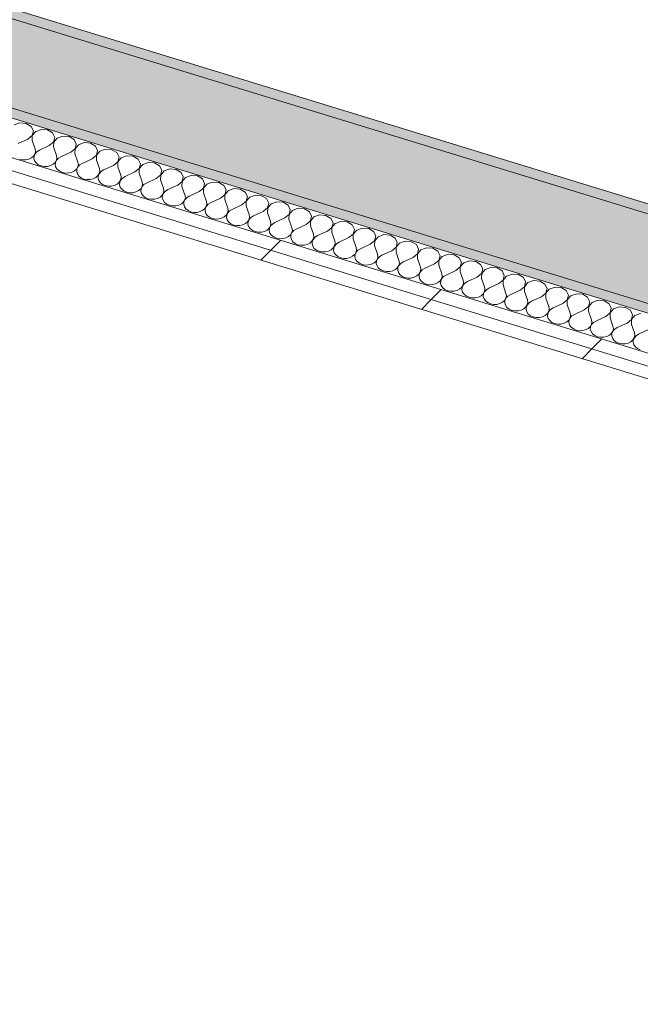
# Model space of a CAD drawing. Header units: millimetres. Extents: x -2220 to 52371, y -4077 to 6953.
# Tile 125 of 228: x 6876 to 7419, y 3310 to 4172. Entities that reach past the tile are written whole.
import ezdxf

# ---------------------------------------------------------------- set-up
doc = ezdxf.new("R2010")
doc.units = ezdxf.units.MM
doc.header["$MEASUREMENT"] = 0
doc.linetypes.add('Wipeout_Contour', pattern=[1000, 0, -1000])
doc.layers.add('12_FAÇ_Façana', color=7, linetype='Continuous')
doc.layers.add('Nuevo_08_E_Envans secs', color=7, linetype='Continuous')
for name, color, linetype, lineweight, true_color in [('12_FAÇ_Façana_Pluma_Nº__102', 7, 'Continuous', 5, 0xcccccc), ('12_FAÇ_Façana_Pluma_Nº__176', 7, 'Continuous', 15, 0x93a0c6), ('Nuevo_08_E_Envans secs_Pluma_Nº__102', 7, 'Continuous', 5, 0xcccccc), ('Nuevo_08_E_Envans secs_Pluma_Nº__177', 7, 'Continuous', 15, 0xf7e046)]:
    doc.layers.add(name, color=color, linetype=linetype, lineweight=lineweight, true_color=true_color)
doc.layers.add('12_FAÇ_Façana_Pluma_Nº__7', color=7, linetype='Continuous', lineweight=5)
doc.layers.add('Nuevo_08_E_Envans secs_Pluma_Nº__1', color=7, linetype='Continuous', lineweight=5)
pattern_1 = [(45, (0, 0), (-183.848, 183.848), [195, -65]), (45, (7e-14, 183.85), (-183.848, 183.848), [195, -65])]

# ---------------------------------------------------------------- blocks, each defined once
blk = doc.blocks.new('*X149')
at = {"layer": 'Nuevo_08_E_Envans secs_Pluma_Nº__102', "color": 254, "linetype": 'Continuous', "lineweight": 5, "true_color": 0xcccccc}
for p, q in [((6875.84, 4081.52), (6870.86, 4079.71)), ((6881.34, 4081.08), (6875.84, 4081.52)), ((6885.7, 4078.5), (6881.34, 4081.08)), ((6887.63, 4074.56), (6885.7, 4078.5)), ((6882.79, 4067.36), (6886.55, 4070.44)), ((6886.63, 4070.41), (6886.53, 4066.21)), ((6886.55, 4070.44), (6887.63, 4074.56)), ((6889.61, 4073.95), (6886.63, 4070.41)), ((6894.59, 4075.77), (6889.61, 4073.95)), ((6900.08, 4075.33), (6894.59, 4075.77)), ((6904.45, 4072.75), (6900.08, 4075.33)), ((6906.38, 4068.81), (6904.45, 4072.75)), ((6913.34, 4070.02), (6908.35, 4068.2)), ((6918.83, 4069.57), (6913.34, 4070.02)), ((6882.79, 4067.36), (6874.14, 4063.38)), ((6886.53, 4066.21), (6889.13, 4058.78)), ((6901.53, 4061.61), (6892.88, 4057.63)), ((6901.53, 4061.61), (6905.3, 4064.68)), ((6905.37, 4064.66), (6905.28, 4060.46)), ((6905.3, 4064.68), (6906.38, 4068.81)), ((6908.35, 4068.2), (6905.37, 4064.66)), ((6923.19, 4066.99), (6918.83, 4069.57)), ((6925.12, 4063.06), (6923.19, 4066.99)), ((6924.04, 4058.93), (6925.12, 4063.06)), ((6927.1, 4062.45), (6924.12, 4058.91)), ((6932.08, 4064.27), (6927.1, 4062.45)), ((6937.57, 4063.82), (6932.08, 4064.27)), ((6941.94, 4061.24), (6937.57, 4063.82)), ((6943.87, 4057.3), (6941.94, 4061.24)), ((6886.06, 4051.03), (6887.87, 4052.65)), ((6887.87, 4052.65), (6889.04, 4054.57)), ((6888.2, 4052.55), (6888.04, 4050.43)), ((6889.12, 4054.55), (6888.2, 4052.55)), ((6889.04, 4054.57), (6889.47, 4056.67)), ((6890.72, 4056.29), (6889.12, 4054.55)), ((6889.47, 4056.67), (6889.13, 4058.78)), ((6892.88, 4057.63), (6890.72, 4056.29)), ((6905.28, 4060.46), (6907.88, 4053.02)), ((6908.22, 4050.92), (6907.88, 4053.02)), ((6920.28, 4055.86), (6911.63, 4051.87)), ((6920.28, 4055.86), (6924.04, 4058.93)), ((6924.12, 4058.91), (6924.03, 4054.7)), ((6924.03, 4054.7), (6926.62, 4047.27)), ((6939.02, 4050.1), (6942.79, 4053.18)), ((6942.86, 4053.16), (6942.77, 4048.95)), ((6942.79, 4053.18), (6943.87, 4057.3)), ((6945.85, 4056.7), (6942.86, 4053.16)), ((6950.83, 4058.51), (6945.85, 4056.7)), ((6956.32, 4058.07), (6950.83, 4058.51)), ((6960.68, 4055.49), (6956.32, 4058.07)), ((6962.61, 4051.55), (6960.68, 4055.49)), ((6969.57, 4052.76), (6964.59, 4050.94)), ((6975.07, 4052.31), (6969.57, 4052.76)), ((6875.58, 4049.66), (6878.29, 4049.15)), ((6878.29, 4049.15), (6881.08, 4049.22)), ((6881.08, 4049.22), (6883.73, 4049.86)), ((6883.73, 4049.86), (6886.06, 4051.03)), ((6888.04, 4050.43), (6888.64, 4048.35)), ((6888.64, 4048.35), (6889.97, 4046.49)), ((6889.97, 4046.49), (6891.91, 4044.97)), ((6891.91, 4044.97), (6894.33, 4043.91)), ((6894.33, 4043.91), (6897.04, 4043.39)), ((6899.82, 4043.46), (6902.48, 4044.11)), ((6902.48, 4044.11), (6904.8, 4045.28)), ((6904.8, 4045.28), (6906.62, 4046.89)), ((6906.62, 4046.89), (6907.79, 4048.82)), ((6906.95, 4046.79), (6906.78, 4044.67)), ((6906.78, 4044.67), (6907.39, 4042.6)), ((6907.86, 4048.8), (6906.95, 4046.79)), ((6907.79, 4048.82), (6908.22, 4050.92)), ((6909.46, 4050.53), (6907.86, 4048.8)), ((6911.63, 4051.87), (6909.46, 4050.53)), ((6926.53, 4043.07), (6926.96, 4045.16)), ((6928.21, 4044.78), (6926.61, 4043.04)), ((6926.96, 4045.16), (6926.62, 4047.27)), ((6930.37, 4046.12), (6928.21, 4044.78)), ((6939.02, 4050.1), (6930.37, 4046.12)), ((6942.77, 4048.95), (6945.37, 4041.52)), ((6957.77, 4044.35), (6949.12, 4040.37)), ((6957.77, 4044.35), (6961.53, 4047.43)), ((6961.61, 4047.4), (6961.52, 4043.2)), ((6961.53, 4047.43), (6962.61, 4051.55)), ((6964.59, 4050.94), (6961.61, 4047.4)), ((6979.43, 4049.74), (6975.07, 4052.31)), ((6981.36, 4045.8), (6979.43, 4049.74)), ((6980.28, 4041.67), (6981.36, 4045.8)), ((6983.34, 4045.19), (6980.35, 4041.65)), ((6988.32, 4047.01), (6983.34, 4045.19)), ((6993.81, 4046.56), (6988.32, 4047.01)), ((6998.17, 4043.98), (6993.81, 4046.56)), ((7000.1, 4040.04), (6998.17, 4043.98)), ((6897.04, 4043.39), (6899.82, 4043.46)), ((6907.39, 4042.6), (6908.71, 4040.73)), ((6908.71, 4040.73), (6910.66, 4039.21)), ((6910.66, 4039.21), (6913.08, 4038.16)), ((6913.08, 4038.16), (6915.78, 4037.64)), ((6915.78, 4037.64), (6918.57, 4037.71)), ((6918.57, 4037.71), (6921.23, 4038.35)), ((6921.23, 4038.35), (6923.55, 4039.53)), ((6923.55, 4039.53), (6925.36, 4041.14)), ((6925.36, 4041.14), (6926.53, 4043.07)), ((6925.69, 4041.04), (6925.53, 4038.92)), ((6925.53, 4038.92), (6926.13, 4036.85)), ((6926.61, 4043.04), (6925.69, 4041.04)), ((6926.13, 4036.85), (6927.46, 4034.98)), ((6942.3, 4033.78), (6944.11, 4035.39)), ((6944.11, 4035.39), (6945.28, 4037.31)), ((6944.44, 4035.29), (6944.27, 4033.17)), ((6945.35, 4037.29), (6944.44, 4035.29)), ((6945.28, 4037.31), (6945.71, 4039.41)), ((6946.95, 4039.03), (6945.35, 4037.29)), ((6945.71, 4039.41), (6945.37, 4041.52)), ((6949.12, 4040.37), (6946.95, 4039.03)), ((6961.52, 4043.2), (6964.12, 4035.77)), ((6964.45, 4033.66), (6964.12, 4035.77)), ((6976.51, 4038.6), (6967.86, 4034.61)), ((6976.51, 4038.6), (6980.28, 4041.67)), ((6980.35, 4041.65), (6980.26, 4037.45)), ((6980.26, 4037.45), (6982.86, 4030.01)), ((6995.26, 4032.84), (6999.02, 4035.92)), ((6999.1, 4035.9), (6999.01, 4031.69)), ((6999.02, 4035.92), (7000.1, 4040.04)), ((7002.08, 4039.44), (6999.1, 4035.9)), ((7007.06, 4041.25), (7002.08, 4039.44)), ((7012.56, 4040.81), (7007.06, 4041.25)), ((7016.92, 4038.23), (7012.56, 4040.81)), ((7018.85, 4034.29), (7016.92, 4038.23)), ((7025.81, 4035.5), (7020.83, 4033.68)), ((7031.3, 4035.06), (7025.81, 4035.5)), ((6927.46, 4034.98), (6929.4, 4033.46)), ((6929.4, 4033.46), (6931.82, 4032.4)), ((6931.82, 4032.4), (6934.53, 4031.89)), ((6934.53, 4031.89), (6937.31, 4031.96)), ((6937.31, 4031.96), (6939.97, 4032.6)), ((6939.97, 4032.6), (6942.3, 4033.78)), ((6944.27, 4033.17), (6944.88, 4031.1)), ((6944.88, 4031.1), (6946.2, 4029.23)), ((6946.2, 4029.23), (6948.15, 4027.71)), ((6948.15, 4027.71), (6950.57, 4026.65)), ((6950.57, 4026.65), (6953.27, 4026.14)), ((6956.06, 4026.2), (6958.72, 4026.85)), ((6958.72, 4026.85), (6961.04, 4028.02)), ((6961.04, 4028.02), (6962.86, 4029.63)), ((6962.86, 4029.63), (6964.02, 4031.56)), ((6963.18, 4029.53), (6963.02, 4027.41)), ((6963.02, 4027.41), (6963.62, 4025.34)), ((6964.1, 4031.54), (6963.18, 4029.53)), ((6964.02, 4031.56), (6964.45, 4033.66)), ((6965.7, 4033.28), (6964.1, 4031.54)), ((6967.86, 4034.61), (6965.7, 4033.28)), ((6982.77, 4025.81), (6983.2, 4027.91)), ((6984.45, 4027.52), (6982.84, 4025.79)), ((6983.2, 4027.91), (6982.86, 4030.01)), ((6986.61, 4028.86), (6984.45, 4027.52)), ((6995.26, 4032.84), (6986.61, 4028.86)), ((6999.01, 4031.69), (7001.61, 4024.26)), ((7014, 4027.09), (7005.36, 4023.11)), ((7014, 4027.09), (7017.77, 4030.17)), ((7017.85, 4030.14), (7017.75, 4025.94)), ((7017.77, 4030.17), (7018.85, 4034.29)), ((7020.83, 4033.68), (7017.85, 4030.14)), ((7035.66, 4032.48), (7031.3, 4035.06)), ((7037.59, 4028.54), (7035.66, 4032.48)), ((7036.52, 4024.42), (7037.59, 4028.54)), ((7039.57, 4027.93), (7036.59, 4024.39)), ((7044.56, 4029.75), (7039.57, 4027.93)), ((7050.05, 4029.3), (7044.56, 4029.75)), ((7054.41, 4026.72), (7050.05, 4029.3)), ((7056.34, 4022.79), (7054.41, 4026.72)), ((6953.27, 4026.14), (6956.06, 4026.2)), ((6963.62, 4025.34), (6964.95, 4023.48)), ((6964.95, 4023.48), (6966.9, 4021.96)), ((6966.9, 4021.96), (6969.31, 4020.9)), ((6969.31, 4020.9), (6972.02, 4020.38)), ((6972.02, 4020.38), (6974.81, 4020.45)), ((6974.81, 4020.45), (6977.46, 4021.1)), ((6977.46, 4021.1), (6979.79, 4022.27)), ((6979.79, 4022.27), (6981.6, 4023.88)), ((6981.6, 4023.88), (6982.77, 4025.81)), ((6981.93, 4023.78), (6981.77, 4021.66)), ((6981.77, 4021.66), (6982.37, 4019.59)), ((6982.84, 4025.79), (6981.93, 4023.78)), ((6982.37, 4019.59), (6983.7, 4017.72)), ((6998.53, 4016.52), (7000.35, 4018.13)), ((7000.35, 4018.13), (7001.51, 4020.06)), ((7000.67, 4018.03), (7000.51, 4015.91)), ((7001.59, 4020.03), (7000.67, 4018.03)), ((7001.51, 4020.06), (7001.95, 4022.15)), ((7003.19, 4021.77), (7001.59, 4020.03)), ((7001.95, 4022.15), (7001.61, 4024.26)), ((7005.36, 4023.11), (7003.19, 4021.77)), ((7017.75, 4025.94), (7020.35, 4018.51)), ((7020.69, 4016.4), (7020.35, 4018.51)), ((7032.75, 4021.34), (7024.1, 4017.36)), ((7032.75, 4021.34), (7036.52, 4024.42)), ((7036.59, 4024.39), (7036.5, 4020.19)), ((7036.5, 4020.19), (7039.1, 4012.75)), ((7051.5, 4015.59), (7055.26, 4018.66)), ((7055.34, 4018.64), (7055.24, 4014.44)), ((7055.26, 4018.66), (7056.34, 4022.79)), ((7058.32, 4022.18), (7055.34, 4018.64)), ((7063.3, 4024), (7058.32, 4022.18)), ((7068.79, 4023.55), (7063.3, 4024)), ((7073.16, 4020.97), (7068.79, 4023.55)), ((7075.09, 4017.03), (7073.16, 4020.97)), ((7082.05, 4018.24), (7077.07, 4016.43)), ((7087.54, 4017.8), (7082.05, 4018.24)), ((6983.7, 4017.72), (6985.64, 4016.2)), ((6985.64, 4016.2), (6988.06, 4015.15)), ((6988.06, 4015.15), (6990.76, 4014.63)), ((6990.76, 4014.63), (6993.55, 4014.7)), ((6993.55, 4014.7), (6996.21, 4015.34)), ((6996.21, 4015.34), (6998.53, 4016.52)), ((7000.51, 4015.91), (7001.12, 4013.84)), ((7001.12, 4013.84), (7002.44, 4011.97)), ((7002.44, 4011.97), (7004.39, 4010.45)), ((7004.39, 4010.45), (7006.8, 4009.39)), ((7006.8, 4009.39), (7009.51, 4008.88)), ((7012.3, 4008.95), (7014.95, 4009.59)), ((7014.95, 4009.59), (7017.28, 4010.76)), ((7017.28, 4010.76), (7019.09, 4012.38)), ((7019.09, 4012.38), (7020.26, 4014.3)), ((7019.42, 4012.28), (7019.26, 4010.16)), ((7019.26, 4010.16), (7019.86, 4008.08)), ((7020.34, 4014.28), (7019.42, 4012.28)), ((7020.26, 4014.3), (7020.69, 4016.4)), ((7021.94, 4016.02), (7020.34, 4014.28)), ((7024.1, 4017.36), (7021.94, 4016.02)), ((7039.01, 4008.55), (7039.44, 4010.65)), ((7040.68, 4010.27), (7039.08, 4008.53)), ((7039.44, 4010.65), (7039.1, 4012.75)), ((7042.85, 4011.6), (7040.68, 4010.27)), ((7051.5, 4015.59), (7042.85, 4011.6)), ((7055.24, 4014.44), (7057.84, 4007)), ((7070.24, 4009.83), (7061.59, 4005.85)), ((7070.24, 4009.83), (7074.01, 4012.91)), ((7074.08, 4012.89), (7073.99, 4008.68)), ((7074.01, 4012.91), (7075.09, 4017.03)), ((7077.07, 4016.43), (7074.08, 4012.89)), ((7091.9, 4015.22), (7087.54, 4017.8)), ((7093.83, 4011.28), (7091.9, 4015.22)), ((7092.75, 4007.16), (7093.83, 4011.28)), ((7095.81, 4010.67), (7092.83, 4007.13)), ((7100.79, 4012.49), (7095.81, 4010.67)), ((7106.28, 4012.04), (7100.79, 4012.49)), ((7110.65, 4009.47), (7106.28, 4012.04)), ((7112.58, 4005.53), (7110.65, 4009.47)), ((7009.51, 4008.88), (7012.3, 4008.95)), ((7019.86, 4008.08), (7021.19, 4006.22)), ((7021.19, 4006.22), (7023.13, 4004.7)), ((7023.13, 4004.7), (7025.55, 4003.64)), ((7025.55, 4003.64), (7028.25, 4003.13)), ((7028.25, 4003.13), (7031.04, 4003.19)), ((7031.04, 4003.19), (7033.7, 4003.84)), ((7033.7, 4003.84), (7036.02, 4005.01)), ((7036.02, 4005.01), (7037.84, 4006.62)), ((7037.84, 4006.62), (7039.01, 4008.55)), ((7038.16, 4006.52), (7038, 4004.4)), ((7038, 4004.4), (7038.61, 4002.33)), ((7039.08, 4008.53), (7038.16, 4006.52)), ((7038.61, 4002.33), (7039.93, 4000.46)), ((7054.77, 3999.26), (7056.58, 4000.87)), ((7056.58, 4000.87), (7057.75, 4002.8)), ((7056.91, 4000.77), (7056.75, 3998.65)), ((7057.83, 4002.77), (7056.91, 4000.77)), ((7057.75, 4002.8), (7058.18, 4004.89)), ((7059.43, 4004.51), (7057.83, 4002.77)), ((7058.18, 4004.89), (7057.84, 4007)), ((7061.59, 4005.85), (7059.43, 4004.51)), ((7073.99, 4008.68), (7076.59, 4001.25)), ((7076.93, 3999.14), (7076.59, 4001.25)), ((7088.99, 4004.08), (7080.34, 4000.1)), ((7088.99, 4004.08), (7092.75, 4007.16)), ((7092.83, 4007.13), (7092.74, 4002.93)), ((7092.74, 4002.93), (7095.33, 3995.5)), ((7107.73, 3998.33), (7111.5, 4001.4)), ((7111.57, 4001.38), (7111.48, 3997.18)), ((7111.5, 4001.4), (7112.58, 4005.53)), ((7114.56, 4004.92), (7111.57, 4001.38)), ((7119.54, 4006.74), (7114.56, 4004.92)), ((7125.03, 4006.29), (7119.54, 4006.74)), ((7129.39, 4003.71), (7125.03, 4006.29)), ((7131.32, 3999.77), (7129.39, 4003.71)), ((7138.28, 4000.99), (7133.3, 3999.17)), ((7143.78, 4000.54), (7138.28, 4000.99)), ((7039.93, 4000.46), (7041.88, 3998.94)), ((7041.88, 3998.94), (7044.3, 3997.89)), ((7044.3, 3997.89), (7047, 3997.37)), ((7047, 3997.37), (7049.79, 3997.44)), ((7049.79, 3997.44), (7052.44, 3998.09)), ((7052.44, 3998.09), (7054.77, 3999.26)), ((7056.75, 3998.65), (7057.35, 3996.58)), ((7057.35, 3996.58), (7058.68, 3994.71)), ((7058.68, 3994.71), (7060.62, 3993.19)), ((7060.62, 3993.19), (7063.04, 3992.13)), ((7068.53, 3991.69), (7071.19, 3992.33)), ((7071.19, 3992.33), (7073.51, 3993.51)), ((7073.51, 3993.51), (7075.33, 3995.12)), ((7075.33, 3995.12), (7076.5, 3997.04)), ((7075.66, 3995.02), (7075.49, 3992.9)), ((7075.49, 3992.9), (7076.1, 3990.83)), ((7076.57, 3997.02), (7075.66, 3995.02)), ((7076.5, 3997.04), (7076.93, 3999.14)), ((7078.17, 3998.76), (7076.57, 3997.02)), ((7080.34, 4000.1), (7078.17, 3998.76)), ((7095.24, 3991.29), (7095.67, 3993.39)), ((7096.92, 3993.01), (7095.32, 3991.27)), ((7095.67, 3993.39), (7095.33, 3995.5)), ((7099.08, 3994.35), (7096.92, 3993.01)), ((7107.73, 3998.33), (7099.08, 3994.35)), ((7111.48, 3997.18), (7114.08, 3989.74)), ((7126.48, 3992.57), (7117.83, 3988.59)), ((7126.48, 3992.57), (7130.24, 3995.65)), ((7130.32, 3995.63), (7130.23, 3991.42)), ((7130.24, 3995.65), (7131.32, 3999.77)), ((7133.3, 3999.17), (7130.32, 3995.63)), ((7148.14, 3997.96), (7143.78, 4000.54)), ((7150.07, 3994.02), (7148.14, 3997.96)), ((7148.99, 3989.9), (7150.07, 3994.02)), ((7152.05, 3993.41), (7149.07, 3989.88)), ((7157.03, 3995.23), (7152.05, 3993.41)), ((7162.52, 3994.79), (7157.03, 3995.23)), ((7166.88, 3992.21), (7162.52, 3994.79)), ((7168.81, 3988.27), (7166.88, 3992.21)), ((7063.04, 3992.13), (7065.75, 3991.62)), ((7065.75, 3991.62), (7068.53, 3991.69)), ((7076.1, 3990.83), (7077.42, 3988.96)), ((7077.42, 3988.96), (7079.37, 3987.44)), ((7079.37, 3987.44), (7081.79, 3986.38)), ((7081.79, 3986.38), (7084.49, 3985.87)), ((7084.49, 3985.87), (7087.28, 3985.93)), ((7087.28, 3985.93), (7089.94, 3986.58)), ((7089.94, 3986.58), (7092.26, 3987.75)), ((7092.26, 3987.75), (7094.08, 3989.36)), ((7094.08, 3989.36), (7095.24, 3991.29)), ((7094.4, 3989.26), (7094.24, 3987.15)), ((7094.24, 3987.15), (7094.84, 3985.07)), ((7095.32, 3991.27), (7094.4, 3989.26)), ((7094.84, 3985.07), (7096.17, 3983.21)), ((7111.01, 3982), (7112.82, 3983.61)), ((7112.82, 3983.61), (7113.99, 3985.54)), ((7114.06, 3985.52), (7113.15, 3983.51)), ((7113.99, 3985.54), (7114.42, 3987.64)), ((7115.67, 3987.25), (7114.06, 3985.52)), ((7114.42, 3987.64), (7114.08, 3989.74)), ((7117.83, 3988.59), (7115.67, 3987.25)), ((7130.23, 3991.42), (7132.83, 3983.99)), ((7133.16, 3981.88), (7132.83, 3983.99)), ((7145.22, 3986.82), (7136.58, 3982.84)), ((7145.22, 3986.82), (7148.99, 3989.9)), ((7149.07, 3989.88), (7148.97, 3985.67)), ((7148.97, 3985.67), (7151.57, 3978.24)), ((7163.97, 3981.07), (7167.74, 3984.15)), ((7167.81, 3984.12), (7167.72, 3979.92)), ((7167.74, 3984.15), (7168.81, 3988.27)), ((7170.79, 3987.66), (7167.81, 3984.12)), ((7175.77, 3989.48), (7170.79, 3987.66)), ((7181.27, 3989.03), (7175.77, 3989.48)), ((7185.63, 3986.46), (7181.27, 3989.03)), ((7187.56, 3982.52), (7185.63, 3986.46)), ((7194.52, 3983.73), (7189.54, 3981.91)), ((7200.01, 3983.28), (7194.52, 3983.73)), ((7096.17, 3983.21), (7098.11, 3981.69)), ((7098.11, 3981.69), (7100.53, 3980.63)), ((7100.53, 3980.63), (7103.24, 3980.11)), ((7103.24, 3980.11), (7106.02, 3980.18)), ((7106.02, 3980.18), (7108.68, 3980.83)), ((7108.68, 3980.83), (7111.01, 3982)), ((7113.15, 3983.51), (7112.98, 3981.39)), ((7112.98, 3981.39), (7113.59, 3979.32)), ((7113.59, 3979.32), (7114.92, 3977.45)), ((7114.92, 3977.45), (7116.86, 3975.93)), ((7116.86, 3975.93), (7119.28, 3974.88)), ((7124.77, 3974.43), (7127.43, 3975.07)), ((7127.43, 3975.07), (7129.75, 3976.25)), ((7129.75, 3976.25), (7131.57, 3977.86)), ((7131.57, 3977.86), (7132.73, 3979.79)), ((7131.89, 3977.76), (7131.73, 3975.64)), ((7131.73, 3975.64), (7132.34, 3973.57)), ((7132.81, 3979.76), (7131.89, 3977.76)), ((7132.73, 3979.79), (7133.16, 3981.88)), ((7134.41, 3981.5), (7132.81, 3979.76)), ((7136.58, 3982.84), (7134.41, 3981.5)), ((7151.48, 3974.03), (7151.91, 3976.13)), ((7153.16, 3975.75), (7151.56, 3974.01)), ((7151.91, 3976.13), (7151.57, 3978.24)), ((7155.32, 3977.09), (7153.16, 3975.75)), ((7163.97, 3981.07), (7155.32, 3977.09)), ((7167.72, 3979.92), (7170.32, 3972.48)), ((7182.72, 3975.32), (7174.07, 3971.33)), ((7182.72, 3975.32), (7186.48, 3978.39)), ((7186.56, 3978.37), (7186.46, 3974.17)), ((7186.48, 3978.39), (7187.56, 3982.52)), ((7189.54, 3981.91), (7186.56, 3978.37)), ((7204.38, 3980.7), (7200.01, 3983.28)), ((7206.31, 3976.76), (7204.38, 3980.7)), ((7205.23, 3972.64), (7206.31, 3976.76)), ((7208.28, 3976.16), (7205.3, 3972.62)), ((7213.27, 3977.97), (7208.28, 3976.16)), ((7218.76, 3977.53), (7213.27, 3977.97)), ((7223.12, 3974.95), (7218.76, 3977.53)), ((7225.05, 3971.01), (7223.12, 3974.95)), ((7119.28, 3974.88), (7121.98, 3974.36)), ((7121.98, 3974.36), (7124.77, 3974.43)), ((7132.34, 3973.57), (7133.66, 3971.7)), ((7133.66, 3971.7), (7135.61, 3970.18)), ((7135.61, 3970.18), (7138.02, 3969.12)), ((7138.02, 3969.12), (7140.73, 3968.61)), ((7140.73, 3968.61), (7143.52, 3968.68)), ((7143.52, 3968.68), (7146.17, 3969.32)), ((7146.17, 3969.32), (7148.5, 3970.49)), ((7148.5, 3970.49), (7150.31, 3972.11)), ((7150.31, 3972.11), (7151.48, 3974.03)), ((7150.64, 3972.01), (7150.48, 3969.89)), ((7150.48, 3969.89), (7151.08, 3967.81)), ((7151.56, 3974.01), (7150.64, 3972.01)), ((7151.08, 3967.81), (7152.41, 3965.95)), ((7167.24, 3964.74), (7169.06, 3966.35)), ((7169.06, 3966.35), (7170.22, 3968.28)), ((7170.3, 3968.26), (7169.38, 3966.25)), ((7170.22, 3968.28), (7170.66, 3970.38)), ((7171.9, 3970), (7170.3, 3968.26)), ((7170.66, 3970.38), (7170.32, 3972.48)), ((7174.07, 3971.33), (7171.9, 3970)), ((7186.46, 3974.17), (7189.06, 3966.73)), ((7189.4, 3964.63), (7189.06, 3966.73)), ((7201.46, 3969.56), (7192.81, 3965.58)), ((7201.46, 3969.56), (7205.23, 3972.64)), ((7205.3, 3972.62), (7205.21, 3968.41)), ((7205.21, 3968.41), (7207.81, 3960.98)), ((7220.21, 3963.81), (7223.97, 3966.89)), ((7224.05, 3966.86), (7223.96, 3962.66)), ((7223.97, 3966.89), (7225.05, 3971.01)), ((7227.03, 3970.4), (7224.05, 3966.86)), ((7232.01, 3972.22), (7227.03, 3970.4)), ((7237.5, 3971.77), (7232.01, 3972.22)), ((7241.87, 3969.2), (7237.5, 3971.77)), ((7243.8, 3965.26), (7241.87, 3969.2)), ((7250.76, 3966.47), (7245.78, 3964.65)), ((7256.25, 3966.02), (7250.76, 3966.47)), ((7152.41, 3965.95), (7154.35, 3964.43)), ((7154.35, 3964.43), (7156.77, 3963.37)), ((7156.77, 3963.37), (7159.47, 3962.86)), ((7159.47, 3962.86), (7162.26, 3962.92)), ((7162.26, 3962.92), (7164.92, 3963.57)), ((7164.92, 3963.57), (7167.24, 3964.74)), ((7169.38, 3966.25), (7169.22, 3964.13)), ((7169.22, 3964.13), (7169.83, 3962.06)), ((7169.83, 3962.06), (7171.15, 3960.2)), ((7171.15, 3960.2), (7173.1, 3958.67)), ((7173.1, 3958.67), (7175.51, 3957.62)), ((7181.01, 3957.17), (7183.66, 3957.82)), ((7183.66, 3957.82), (7185.99, 3958.99)), ((7185.99, 3958.99), (7187.8, 3960.6)), ((7187.8, 3960.6), (7188.97, 3962.53)), ((7188.13, 3960.5), (7187.97, 3958.38)), ((7187.97, 3958.38), (7188.57, 3956.31)), ((7189.05, 3962.5), (7188.13, 3960.5)), ((7188.97, 3962.53), (7189.4, 3964.63)), ((7190.65, 3964.24), (7189.05, 3962.5)), ((7192.81, 3965.58), (7190.65, 3964.24)), ((7207.72, 3956.78), (7208.15, 3958.87)), ((7209.39, 3958.49), (7207.79, 3956.75)), ((7208.15, 3958.87), (7207.81, 3960.98)), ((7211.56, 3959.83), (7209.39, 3958.49)), ((7220.21, 3963.81), (7211.56, 3959.83)), ((7223.96, 3962.66), (7226.55, 3955.23)), ((7238.95, 3958.06), (7230.3, 3954.08)), ((7238.95, 3958.06), (7242.72, 3961.13)), ((7242.79, 3961.11), (7242.7, 3956.91)), ((7242.72, 3961.13), (7243.8, 3965.26)), ((7245.78, 3964.65), (7242.79, 3961.11)), ((7260.61, 3963.44), (7256.25, 3966.02)), ((7262.54, 3959.51), (7260.61, 3963.44)), ((7261.46, 3955.38), (7262.54, 3959.51)), ((7264.52, 3958.9), (7261.54, 3955.36)), ((7269.5, 3960.72), (7264.52, 3958.9)), ((7275, 3960.27), (7269.5, 3960.72)), ((7279.36, 3957.69), (7275, 3960.27)), ((7281.29, 3953.75), (7279.36, 3957.69)), ((7175.51, 3957.62), (7178.22, 3957.1)), ((7178.22, 3957.1), (7181.01, 3957.17)), ((7188.57, 3956.31), (7189.9, 3954.44)), ((7189.9, 3954.44), (7191.84, 3952.92)), ((7191.84, 3952.92), (7194.26, 3951.86)), ((7194.26, 3951.86), (7196.97, 3951.35)), ((7196.97, 3951.35), (7199.75, 3951.42)), ((7199.75, 3951.42), (7202.41, 3952.06)), ((7202.41, 3952.06), (7204.73, 3953.24)), ((7204.73, 3953.24), (7206.55, 3954.85)), ((7206.55, 3954.85), (7207.72, 3956.78)), ((7206.88, 3954.75), (7206.71, 3952.63)), ((7206.71, 3952.63), (7207.32, 3950.56)), ((7207.79, 3956.75), (7206.88, 3954.75)), ((7207.32, 3950.56), (7208.64, 3948.69)), ((7223.48, 3947.48), (7225.29, 3949.09)), ((7225.29, 3949.09), (7226.46, 3951.02)), ((7226.54, 3951), (7225.62, 3948.99)), ((7226.46, 3951.02), (7226.89, 3953.12)), ((7228.14, 3952.74), (7226.54, 3951)), ((7226.89, 3953.12), (7226.55, 3955.23)), ((7230.3, 3954.08), (7228.14, 3952.74)), ((7242.7, 3956.91), (7245.3, 3949.47)), ((7245.64, 3947.37), (7245.3, 3949.47)), ((7257.7, 3952.3), (7249.05, 3948.32)), ((7257.7, 3952.3), (7261.46, 3955.38)), ((7261.54, 3955.36), (7261.45, 3951.15)), ((7261.45, 3951.15), (7264.05, 3943.72)), ((7276.44, 3946.55), (7280.21, 3949.63)), ((7280.29, 3949.61), (7280.19, 3945.4)), ((7280.21, 3949.63), (7281.29, 3953.75)), ((7283.27, 3953.14), (7280.29, 3949.61)), ((7288.25, 3954.96), (7283.27, 3953.14)), ((7293.74, 3954.52), (7288.25, 3954.96)), ((7298.1, 3951.94), (7293.74, 3954.52)), ((7300.03, 3948), (7298.1, 3951.94)), ((7306.99, 3949.21), (7302.01, 3947.39)), ((7312.49, 3948.76), (7306.99, 3949.21)), ((7208.64, 3948.69), (7210.59, 3947.17)), ((7210.59, 3947.17), (7213.01, 3946.11)), ((7213.01, 3946.11), (7215.71, 3945.6)), ((7215.71, 3945.6), (7218.5, 3945.66)), ((7218.5, 3945.66), (7221.16, 3946.31)), ((7221.16, 3946.31), (7223.48, 3947.48)), ((7225.62, 3948.99), (7225.46, 3946.88)), ((7225.46, 3946.88), (7226.06, 3944.8)), ((7226.06, 3944.8), (7227.39, 3942.94)), ((7227.39, 3942.94), (7229.33, 3941.42)), ((7229.33, 3941.42), (7231.75, 3940.36)), ((7237.24, 3939.91), (7239.9, 3940.56)), ((7239.9, 3940.56), (7242.23, 3941.73)), ((7242.23, 3941.73), (7244.04, 3943.34)), ((7244.04, 3943.34), (7245.21, 3945.27)), ((7244.37, 3943.24), (7244.2, 3941.12)), ((7244.2, 3941.12), (7244.81, 3939.05)), ((7245.28, 3945.25), (7244.37, 3943.24)), ((7245.21, 3945.27), (7245.64, 3947.37)), ((7246.88, 3946.98), (7245.28, 3945.25)), ((7249.05, 3948.32), (7246.88, 3946.98)), ((7263.95, 3939.52), (7264.38, 3941.61)), ((7265.63, 3941.23), (7264.03, 3939.49)), ((7264.38, 3941.61), (7264.05, 3943.72)), ((7267.79, 3942.57), (7265.63, 3941.23)), ((7276.44, 3946.55), (7267.79, 3942.57)), ((7280.19, 3945.4), (7282.79, 3937.97)), ((7295.19, 3940.8), (7286.54, 3936.82)), ((7295.19, 3940.8), (7298.95, 3943.88)), ((7299.03, 3943.85), (7298.94, 3939.65)), ((7298.95, 3943.88), (7300.03, 3948)), ((7302.01, 3947.39), (7299.03, 3943.85)), ((7316.85, 3946.19), (7312.49, 3948.76)), ((7318.78, 3942.25), (7316.85, 3946.19)), ((7317.7, 3938.12), (7318.78, 3942.25)), ((7320.76, 3941.64), (7317.78, 3938.1)), ((7325.74, 3943.46), (7320.76, 3941.64)), ((7331.23, 3943.01), (7325.74, 3943.46)), ((7335.59, 3940.43), (7331.23, 3943.01)), ((7337.53, 3936.49), (7335.59, 3940.43)), ((7231.75, 3940.36), (7234.46, 3939.84)), ((7234.46, 3939.84), (7237.24, 3939.91)), ((7244.81, 3939.05), (7246.13, 3937.18)), ((7246.13, 3937.18), (7248.08, 3935.66)), ((7248.08, 3935.66), (7250.5, 3934.61)), ((7250.5, 3934.61), (7253.2, 3934.09)), ((7253.2, 3934.09), (7255.99, 3934.16)), ((7255.99, 3934.16), (7258.65, 3934.8)), ((7258.65, 3934.8), (7260.97, 3935.98)), ((7260.97, 3935.98), (7262.79, 3937.59)), ((7262.79, 3937.59), (7263.95, 3939.52)), ((7263.11, 3937.49), (7262.95, 3935.37)), ((7262.95, 3935.37), (7263.55, 3933.3)), ((7264.03, 3939.49), (7263.11, 3937.49)), ((7263.55, 3933.3), (7264.88, 3931.43)), ((7279.72, 3930.22), (7281.53, 3931.84)), ((7281.53, 3931.84), (7282.7, 3933.76)), ((7282.77, 3933.74), (7281.86, 3931.74)), ((7282.7, 3933.76), (7283.13, 3935.86)), ((7284.38, 3935.48), (7282.77, 3933.74)), ((7283.13, 3935.86), (7282.79, 3937.97)), ((7286.54, 3936.82), (7284.38, 3935.48)), ((7298.94, 3939.65), (7301.54, 3932.22)), ((7301.88, 3930.11), (7301.54, 3932.22)), ((7313.93, 3935.05), (7305.29, 3931.06)), ((7313.93, 3935.05), (7317.7, 3938.12)), ((7317.78, 3938.1), (7317.68, 3933.9)), ((7317.68, 3933.9), (7320.28, 3926.46)), ((7332.68, 3929.29), (7336.45, 3932.37)), ((7336.52, 3932.35), (7336.43, 3928.14)), ((7336.45, 3932.37), (7337.53, 3936.49)), ((7339.5, 3935.89), (7336.52, 3932.35)), ((7344.49, 3937.7), (7339.5, 3935.89)), ((7349.98, 3937.26), (7344.49, 3937.7)), ((7354.34, 3934.68), (7349.98, 3937.26)), ((7356.27, 3930.74), (7354.34, 3934.68)), ((7363.23, 3931.95), (7358.25, 3930.13)), ((7368.72, 3931.5), (7363.23, 3931.95)), ((7264.88, 3931.43), (7266.83, 3929.91)), ((7266.83, 3929.91), (7269.24, 3928.85)), ((7269.24, 3928.85), (7271.95, 3928.34)), ((7271.95, 3928.34), (7274.74, 3928.41)), ((7274.74, 3928.41), (7277.39, 3929.05)), ((7277.39, 3929.05), (7279.72, 3930.22)), ((7281.86, 3931.74), (7281.7, 3929.62)), ((7281.7, 3929.62), (7282.3, 3927.55)), ((7282.3, 3927.55), (7283.63, 3925.68)), ((7283.63, 3925.68), (7285.57, 3924.16)), ((7285.57, 3924.16), (7287.99, 3923.1)), ((7293.48, 3922.65), (7296.14, 3923.3)), ((7296.14, 3923.3), (7298.46, 3924.47)), ((7298.46, 3924.47), (7300.28, 3926.08)), ((7300.28, 3926.08), (7301.44, 3928.01)), ((7300.6, 3925.98), (7300.44, 3923.86)), ((7300.44, 3923.86), (7301.05, 3921.79)), ((7301.52, 3927.99), (7300.6, 3925.98)), ((7301.44, 3928.01), (7301.88, 3930.11)), ((7303.12, 3929.73), (7301.52, 3927.99)), ((7305.29, 3931.06), (7303.12, 3929.73)), ((7320.19, 3922.26), (7320.62, 3924.36)), ((7321.87, 3923.97), (7320.27, 3922.24)), ((7320.62, 3924.36), (7320.28, 3926.46)), ((7324.03, 3925.31), (7321.87, 3923.97)), ((7332.68, 3929.29), (7324.03, 3925.31)), ((7336.43, 3928.14), (7339.03, 3920.71)), ((7351.43, 3923.54), (7342.78, 3919.56)), ((7351.43, 3923.54), (7355.19, 3926.62)), ((7355.27, 3926.59), (7355.18, 3922.39)), ((7355.19, 3926.62), (7356.27, 3930.74)), ((7358.25, 3930.13), (7355.27, 3926.59)), ((7373.09, 3928.93), (7368.72, 3931.5)), ((7375.02, 3924.99), (7373.09, 3928.93)), ((7373.94, 3920.86), (7375.02, 3924.99)), ((7377, 3924.38), (7374.01, 3920.84)), ((7381.98, 3926.2), (7377, 3924.38)), ((7387.47, 3925.75), (7381.98, 3926.2)), ((7391.83, 3923.17), (7387.47, 3925.75)), ((7393.76, 3919.24), (7391.83, 3923.17)), ((7287.99, 3923.1), (7290.69, 3922.59)), ((7290.69, 3922.59), (7293.48, 3922.65)), ((7301.05, 3921.79), (7302.37, 3919.93)), ((7302.37, 3919.93), (7304.32, 3918.41)), ((7304.32, 3918.41), (7306.73, 3917.35)), ((7306.73, 3917.35), (7309.44, 3916.83)), ((7309.44, 3916.83), (7312.23, 3916.9)), ((7312.23, 3916.9), (7314.88, 3917.55)), ((7314.88, 3917.55), (7317.21, 3918.72)), ((7317.21, 3918.72), (7319.02, 3920.33)), ((7319.02, 3920.33), (7320.19, 3922.26)), ((7319.35, 3920.23), (7319.19, 3918.11)), ((7319.19, 3918.11), (7319.79, 3916.04)), ((7320.27, 3922.24), (7319.35, 3920.23)), ((7319.79, 3916.04), (7321.12, 3914.17)), ((7335.95, 3912.97), (7337.77, 3914.58)), ((7337.77, 3914.58), (7338.94, 3916.51)), ((7339.01, 3916.48), (7338.09, 3914.48)), ((7338.94, 3916.51), (7339.37, 3918.6)), ((7340.61, 3918.22), (7339.01, 3916.48)), ((7339.37, 3918.6), (7339.03, 3920.71)), ((7342.78, 3919.56), (7340.61, 3918.22)), ((7355.18, 3922.39), (7357.77, 3914.96)), ((7358.11, 3912.85), (7357.77, 3914.96)), ((7370.17, 3917.79), (7361.52, 3913.81)), ((7370.17, 3917.79), (7373.94, 3920.86)), ((7374.01, 3920.84), (7373.92, 3916.64)), ((7373.92, 3916.64), (7376.52, 3909.2)), ((7388.92, 3912.04), (7392.68, 3915.11)), ((7392.76, 3915.09), (7392.67, 3910.88)), ((7392.68, 3915.11), (7393.76, 3919.24)), ((7395.74, 3918.63), (7392.76, 3915.09)), ((7400.72, 3920.45), (7395.74, 3918.63)), ((7406.21, 3920), (7400.72, 3920.45)), ((7410.58, 3917.42), (7406.21, 3920)), ((7412.51, 3913.48), (7410.58, 3917.42)), ((7419.47, 3914.69), (7414.49, 3912.88)), ((7321.12, 3914.17), (7323.06, 3912.65)), ((7323.06, 3912.65), (7325.48, 3911.59)), ((7325.48, 3911.59), (7328.19, 3911.08)), ((7328.19, 3911.08), (7330.97, 3911.15)), ((7330.97, 3911.15), (7333.63, 3911.79)), ((7333.63, 3911.79), (7335.95, 3912.97)), ((7338.09, 3914.48), (7337.93, 3912.36)), ((7337.93, 3912.36), (7338.54, 3910.29)), ((7338.54, 3910.29), (7339.86, 3908.42)), ((7339.86, 3908.42), (7341.81, 3906.9)), ((7341.81, 3906.9), (7344.23, 3905.84)), ((7349.72, 3905.4), (7352.37, 3906.04)), ((7352.37, 3906.04), (7354.7, 3907.21)), ((7354.7, 3907.21), (7356.51, 3908.83)), ((7356.51, 3908.83), (7357.68, 3910.75)), ((7356.84, 3908.72), (7356.68, 3906.61)), ((7356.68, 3906.61), (7357.28, 3904.53)), ((7357.76, 3910.73), (7356.84, 3908.72)), ((7357.68, 3910.75), (7358.11, 3912.85)), ((7359.36, 3912.47), (7357.76, 3910.73)), ((7361.52, 3913.81), (7359.36, 3912.47)), ((7376.43, 3905), (7376.86, 3907.1)), ((7378.1, 3906.71), (7376.5, 3904.98)), ((7376.86, 3907.1), (7376.52, 3909.2)), ((7380.27, 3908.05), (7378.1, 3906.71)), ((7388.92, 3912.04), (7380.27, 3908.05)), ((7392.67, 3910.88), (7395.27, 3903.45)), ((7407.66, 3906.28), (7399.01, 3902.3)), ((7407.66, 3906.28), (7411.43, 3909.36)), ((7411.5, 3909.34), (7411.41, 3905.13)), ((7411.43, 3909.36), (7412.51, 3913.48)), ((7414.49, 3912.88), (7411.5, 3909.34)), ((7344.23, 3905.84), (7346.93, 3905.33)), ((7346.93, 3905.33), (7349.72, 3905.4)), ((7357.28, 3904.53), (7358.61, 3902.67)), ((7358.61, 3902.67), (7360.55, 3901.15)), ((7360.55, 3901.15), (7362.97, 3900.09)), ((7362.97, 3900.09), (7365.68, 3899.57)), ((7365.68, 3899.57), (7368.46, 3899.64)), ((7368.46, 3899.64), (7371.12, 3900.29)), ((7371.12, 3900.29), (7373.44, 3901.46)), ((7373.44, 3901.46), (7375.26, 3903.07)), ((7375.26, 3903.07), (7376.43, 3905)), ((7375.59, 3902.97), (7375.42, 3900.85)), ((7375.42, 3900.85), (7376.03, 3898.78)), ((7376.5, 3904.98), (7375.59, 3902.97)), ((7376.03, 3898.78), (7377.35, 3896.91)), ((7392.19, 3895.71), (7394.01, 3897.32)), ((7394.01, 3897.32), (7395.17, 3899.25)), ((7395.25, 3899.22), (7394.33, 3897.22)), ((7395.17, 3899.25), (7395.6, 3901.34)), ((7396.85, 3900.96), (7395.25, 3899.22)), ((7395.6, 3901.34), (7395.27, 3903.45)), ((7399.01, 3902.3), (7396.85, 3900.96)), ((7411.41, 3905.13), (7414.01, 3897.7)), ((7414.35, 3895.59), (7414.01, 3897.7)), ((7426.41, 3900.53), (7417.76, 3896.55)), ((7377.35, 3896.91), (7379.3, 3895.39)), ((7379.3, 3895.39), (7381.72, 3894.34)), ((7381.72, 3894.34), (7384.42, 3893.82)), ((7384.42, 3893.82), (7387.21, 3893.89)), ((7387.21, 3893.89), (7389.87, 3894.53)), ((7389.87, 3894.53), (7392.19, 3895.71)), ((7394.33, 3897.22), (7394.17, 3895.1)), ((7394.17, 3895.1), (7394.77, 3893.03)), ((7394.77, 3893.03), (7396.1, 3891.16)), ((7396.1, 3891.16), (7398.05, 3889.64)), ((7398.05, 3889.64), (7400.46, 3888.58)), ((7405.95, 3888.14), (7408.61, 3888.78)), ((7408.61, 3888.78), (7410.94, 3889.95)), ((7410.94, 3889.95), (7412.75, 3891.57)), ((7412.75, 3891.57), (7413.92, 3893.49)), ((7413.08, 3891.47), (7412.92, 3889.35)), ((7412.92, 3889.35), (7413.52, 3887.28)), ((7413.99, 3893.47), (7413.08, 3891.47)), ((7413.92, 3893.49), (7414.35, 3895.59)), ((7415.6, 3895.21), (7413.99, 3893.47)), ((7417.76, 3896.55), (7415.6, 3895.21)), ((7400.46, 3888.58), (7403.17, 3888.07)), ((7403.17, 3888.07), (7405.95, 3888.14)), ((7413.52, 3887.28), (7414.85, 3885.41)), ((7414.85, 3885.41), (7416.79, 3883.89)), ((7416.79, 3883.89), (7419.21, 3882.83))]:
    blk.add_line(p, q, dxfattribs=at)
blk = doc.blocks.new('Elem Sección_114_1')
at = {"layer": 'Nuevo_08_E_Envans secs', "lineweight": 0}
blk.add_blockref('*X149', (0, 0), dxfattribs=at)
at = {"color": 254, "linetype": 'Wipeout_Contour', "lineweight": 0, "ltscale": 48500.573799}
blk.add_wipeout([(4039.85, 4907.76), (4052.65, 4903.84), (9215.46, 3319.43), (9228.25, 3315.5), (9233.41, 3325.24), (4045.01, 4917.5)], dxfattribs=at).dxf.layer = 'Nuevo_08_E_Envans secs'
at = {"layer": 'Nuevo_08_E_Envans secs_Pluma_Nº__177', "linetype": 'Continuous', "lineweight": 15, "true_color": 0xf7e046}
h = blk.add_hatch(dxfattribs=at)
h.set_pattern_fill('Panellat_HPL_0001', color=53, style=0, pattern_type=2)
h.set_pattern_definition(pattern_1)
h.paths.add_polyline_path([(4039.85, 4907.76), (4052.65, 4903.84), (9215.46, 3319.43), (9228.25, 3315.5), (9233.41, 3325.24), (4045.01, 4917.5)])
at = {"color": 254, "linetype": 'Wipeout_Contour', "lineweight": 0, "ltscale": 32294.627447}
blk.add_wipeout([(4047.48, 4894.1), (9210.3, 3309.69), (9215.46, 3319.43), (4052.65, 4903.84)], dxfattribs=at).dxf.layer = 'Nuevo_08_E_Envans secs'
at = {"layer": 'Nuevo_08_E_Envans secs_Pluma_Nº__177', "linetype": 'Continuous', "lineweight": 15, "true_color": 0xf7e046}
h = blk.add_hatch(dxfattribs=at)
h.set_pattern_fill('Panellat_HPL_0001', color=53, style=0, pattern_type=2)
h.set_pattern_definition(pattern_1)
h.paths.add_polyline_path([(4047.48, 4894.1), (9210.3, 3309.69), (9215.46, 3319.43), (4052.65, 4903.84)])
at = {"layer": 'Nuevo_08_E_Envans secs_Pluma_Nº__1', "color": 7, "linetype": 'Continuous', "lineweight": 5}
for p, q in [((4045.01, 4917.5), (9233.41, 3325.24)), ((4052.65, 4903.84), (9215.46, 3319.43)), ((4060.28, 4890.17), (9197.5, 3313.62))]:
    blk.add_line(p, q, dxfattribs=at)
blk = doc.blocks.new('Elem Sección_128_1')
at = {"layer": '12_FAÇ_Façana_Pluma_Nº__102', "linetype": 'Continuous', "lineweight": 0, "true_color": 0xe5e5e5}
blk.add_hatch(color=254, dxfattribs=at).paths.add_polyline_path([(9291.65, 3350.92), (9327.38, 3418.35), (4101.58, 5022.08), (4062.22, 5034.16), (4026.48, 4966.74)])
at = {"layer": '12_FAÇ_Façana_Pluma_Nº__176', "linetype": 'Continuous', "lineweight": 0, "true_color": 0x495063}
for points in [[(4105.55, 5029.57), (4101.58, 5022.08), (9327.38, 3418.35), (9331.35, 3425.84)], [(4022.51, 4959.25), (9287.68, 3343.43), (9291.65, 3350.92), (4026.48, 4966.74)]]:
    blk.add_hatch(color=251, dxfattribs=at).paths.add_polyline_path(points)
at = {"layer": '12_FAÇ_Façana_Pluma_Nº__7', "color": 7, "linetype": 'Continuous', "lineweight": 5}
for p, q in [((4101.58, 5022.08), (9327.38, 3418.35)), ((4115.39, 5026.55), (9331.35, 3425.84)), ((4026.48, 4966.74), (9291.65, 3350.92)), ((4022.51, 4959.25), (9287.68, 3343.43))]:
    blk.add_line(p, q, dxfattribs=at)

msp = doc.modelspace()

# ---------------------------------------------------------------- block references
at = {"layer": 'Nuevo_08_E_Envans secs', "lineweight": 0}
msp.add_blockref('Elem Sección_114_1', (0, 0), dxfattribs=at)

# ---------------------------------------------------------------- next in the draw order: block references
at = {"layer": '12_FAÇ_Façana', "lineweight": 0}
msp.add_blockref('Elem Sección_128_1', (0, 0), dxfattribs=at)

doc.saveas('drawing.dxf')
